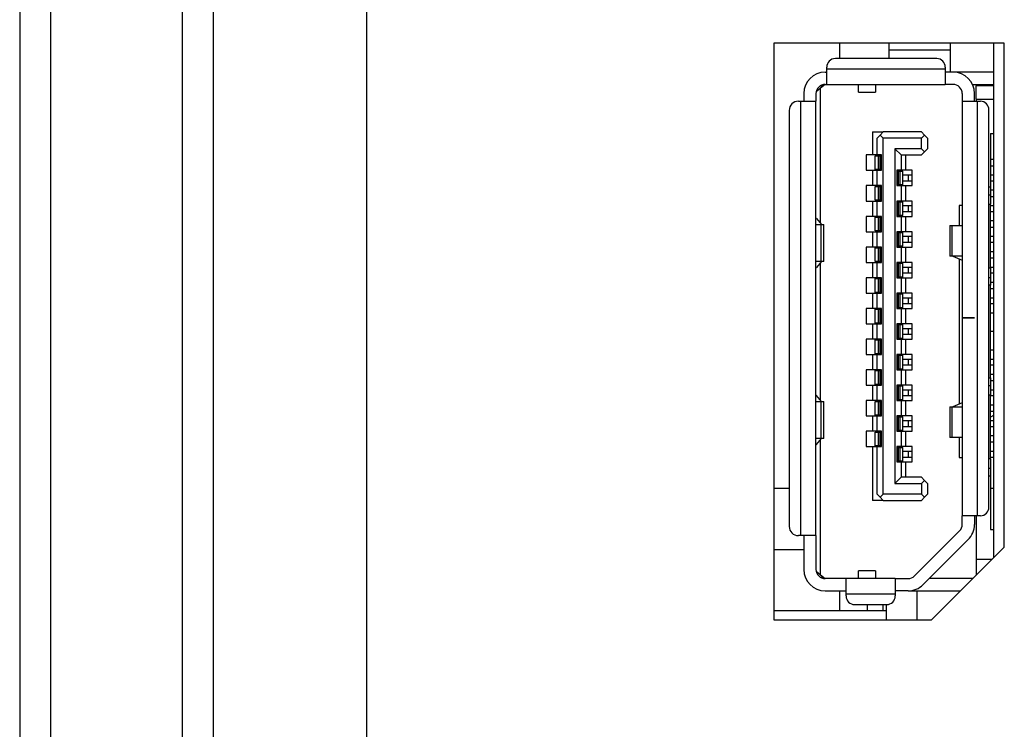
# Model space of a CAD drawing. Header units: millimetres. Extents: x 0 to 1118, y 0 to 864.
# Tile 27 of 256: x 80.03 to 86.44, y 364.13 to 368.75. Entities that reach past the tile are written whole.
import ezdxf

# ---------------------------------------------------------------- set-up
doc = ezdxf.new("R2010")
doc.units = ezdxf.units.MM

msp = doc.modelspace()

# ---------------------------------------------------------------- linework, layer by layer
at = {"color": 7, "linetype": 'Continuous', "lineweight": 25}
for p, q in [((80.0319, 406.752), (80.0319, 315.2817)), ((80.2319, 406.752), (80.2319, 315.0817)), ((81.0919, 320.8217), (81.0919, 404.714)), ((81.2919, 404.714), (81.2919, 320.8217)), ((82.2919, 321.0217), (82.2919, 404.114)), ((86.4419, 368.5959), (84.9419, 368.5959)), ((84.9419, 368.5959), (84.9419, 364.8389)), ((85.3719, 368.4959), (85.3719, 368.5959)), ((85.6919, 368.4959), (85.6919, 368.5959)), ((86.0919, 368.4079), (86.0919, 368.5959)), ((86.3719, 368.5959), (86.3719, 365.2439)), ((86.4419, 365.3139), (86.4419, 368.5959)), ((85.6919, 368.552), (86.0919, 368.552)), ((86.0019, 368.4959), (85.3419, 368.4959)), ((85.2759, 368.4079), (85.2859, 368.4079)), ((85.2859, 368.4279), (85.2859, 368.4399)), ((85.2859, 368.3279), (85.2859, 368.4279)), ((86.0579, 368.4279), (85.2859, 368.4279)), ((86.0579, 368.4399), (86.0579, 368.4279)), ((86.0579, 368.4279), (86.0579, 368.3279)), ((86.1079, 368.4079), (86.0579, 368.4079)), ((86.3719, 368.4079), (86.1079, 368.4079)), ((85.2759, 368.3279), (85.2459, 368.3029)), ((85.2759, 368.3279), (85.2859, 368.3279)), ((85.2859, 368.3279), (86.0579, 368.3279)), ((85.4929, 368.2779), (85.4929, 368.3279)), ((85.6029, 368.3279), (85.6029, 368.2779)), ((86.1079, 368.3279), (86.0579, 368.3279)), ((86.2344, 368.3279), (86.3719, 368.3279)), ((86.2579, 368.3279), (86.2579, 368.3179)), ((85.1359, 368.2679), (85.1359, 368.2179)), ((85.2159, 368.2679), (85.2159, 368.2179)), ((85.2459, 368.3029), (85.2169, 368.2787)), ((85.2427, 368.3179), (85.2639, 368.3179)), ((85.2459, 367.4234), (85.2459, 368.3029)), ((85.4929, 368.2779), (85.6029, 368.2779)), ((86.1679, 368.2679), (86.1679, 368.2179)), ((86.2479, 368.2179), (86.2479, 368.2679)), ((86.3719, 368.3179), (86.2579, 368.3179)), ((86.2579, 368.2319), (86.2579, 368.3179)), ((85.1019, 368.2179), (85.1159, 368.2179)), ((85.1159, 368.2179), (85.1159, 365.3879)), ((85.1159, 368.2179), (85.2159, 368.2179)), ((85.2159, 365.3879), (85.2159, 368.2179)), ((86.1679, 368.2179), (86.1679, 366.8079)), ((86.1679, 368.2179), (86.2679, 368.2179)), ((86.2579, 368.2319), (86.3719, 368.2319)), ((86.2579, 368.2319), (86.2579, 368.2179)), ((86.2679, 365.5179), (86.2679, 368.2179)), ((86.2679, 368.2179), (86.2859, 368.2179)), ((85.0419, 368.1579), (85.0419, 365.4479)), ((86.3419, 365.5739), (86.3419, 368.1619)), ((85.5839, 368.0179), (85.5839, 367.8679)), ((85.5839, 368.0179), (85.6539, 368.0179)), ((85.6539, 368.0179), (85.6339, 367.9979)), ((85.9019, 368.0179), (85.6539, 368.0179)), ((85.9019, 368.0179), (85.9219, 367.9979)), ((86.3519, 368.0079), (86.3719, 368.0079)), ((86.3519, 368.0079), (86.3519, 367.6579)), ((85.6139, 367.9779), (85.6339, 367.9979)), ((85.6139, 367.8679), (85.6139, 367.9779)), ((85.6339, 367.9979), (85.6539, 367.9779)), ((85.6539, 365.6579), (85.6539, 367.9779)), ((85.9019, 367.9779), (85.6539, 367.9779)), ((85.9219, 367.9979), (85.9019, 367.9779)), ((85.9019, 367.9079), (85.9019, 367.9779)), ((85.9219, 367.9979), (85.9419, 367.9779)), ((85.9419, 367.9779), (85.9419, 367.9079)), ((85.9019, 367.9079), (85.7299, 367.9079)), ((85.7299, 367.9079), (85.7299, 365.7279)), ((85.7299, 367.9079), (85.7699, 367.8679)), ((85.9019, 367.9079), (85.9219, 367.8879)), ((85.9019, 367.8679), (85.9219, 367.8879)), ((85.9219, 367.8879), (85.9419, 367.9079)), ((85.5419, 367.8679), (85.5419, 367.7679)), ((85.5839, 367.8679), (85.5419, 367.8679)), ((85.6139, 367.8679), (85.5839, 367.8679)), ((85.6019, 367.7729), (85.6019, 367.8629)), ((85.6019, 367.8629), (85.6196, 367.8629)), ((85.6419, 367.8679), (85.6139, 367.8679)), ((85.6196, 367.8629), (85.6196, 367.7729)), ((85.6196, 367.8629), (85.6334, 367.8629)), ((85.6334, 367.7729), (85.6334, 367.8629)), ((85.6359, 367.8629), (85.6334, 367.8629)), ((85.6359, 367.8629), (85.6359, 367.7729)), ((85.6359, 367.8629), (85.6419, 367.8629)), ((85.6419, 367.7679), (85.6419, 367.8679)), ((85.7699, 367.8679), (85.7699, 367.7679)), ((85.7699, 367.8679), (85.9019, 367.8679)), ((85.7999, 367.7679), (85.7999, 367.8679)), ((86.3519, 367.8399), (86.3719, 367.8399)), ((85.5419, 367.7679), (85.5839, 367.7679)), ((85.5839, 367.7679), (85.5839, 367.6679)), ((85.5839, 367.7679), (85.6139, 367.7679)), ((85.6196, 367.7729), (85.6019, 367.7729)), ((85.6139, 367.6679), (85.6139, 367.7679)), ((85.6139, 367.7679), (85.6419, 367.7679)), ((85.6334, 367.7729), (85.6196, 367.7729)), ((85.6359, 367.7729), (85.6334, 367.7729)), ((85.6419, 367.7729), (85.6359, 367.7729)), ((85.7699, 367.7679), (85.7419, 367.7679)), ((85.7419, 367.7679), (85.7419, 367.6679)), ((85.7419, 367.7629), (85.7479, 367.7629)), ((85.7479, 367.6729), (85.7479, 367.7629)), ((85.7504, 367.7629), (85.7479, 367.7629)), ((85.7504, 367.7629), (85.7504, 367.6729)), ((85.7504, 367.7629), (85.7641, 367.7629)), ((85.7641, 367.6729), (85.7641, 367.7629)), ((85.7641, 367.7629), (85.7819, 367.7629)), ((85.7999, 367.7679), (85.7699, 367.7679)), ((85.7819, 367.6729), (85.7819, 367.7629)), ((85.8419, 367.7679), (85.7999, 367.7679)), ((85.8419, 367.6679), (85.8419, 367.7679)), ((86.3719, 367.7959), (86.3519, 367.7959)), ((85.7819, 367.7379), (85.8175, 367.7379)), ((85.8175, 367.6979), (85.7819, 367.6979)), ((85.8175, 367.6979), (85.8175, 367.7379)), ((85.8175, 367.7379), (85.8419, 367.7379)), ((85.8419, 367.6979), (85.8175, 367.6979)), ((86.3519, 367.7379), (86.3719, 367.7379)), ((86.3719, 367.6979), (86.3519, 367.6979)), ((85.5419, 367.6679), (85.5419, 367.5679)), ((85.5839, 367.6679), (85.5419, 367.6679)), ((85.6139, 367.6679), (85.5839, 367.6679)), ((85.6019, 367.5729), (85.6019, 367.6629)), ((85.6019, 367.6629), (85.6196, 367.6629)), ((85.6419, 367.6679), (85.6139, 367.6679)), ((85.6196, 367.6629), (85.6196, 367.5729)), ((85.6196, 367.6629), (85.6334, 367.6629)), ((85.6334, 367.5729), (85.6334, 367.6629)), ((85.6359, 367.6629), (85.6334, 367.6629)), ((85.6359, 367.6629), (85.6359, 367.5729)), ((85.6359, 367.6629), (85.6419, 367.6629)), ((85.6419, 367.5679), (85.6419, 367.6679)), ((85.7479, 367.6729), (85.7419, 367.6729)), ((85.7419, 367.6679), (85.7699, 367.6679)), ((85.7504, 367.6729), (85.7479, 367.6729)), ((85.7641, 367.6729), (85.7504, 367.6729)), ((85.7819, 367.6729), (85.7641, 367.6729)), ((85.7699, 367.6679), (85.7699, 367.5679)), ((85.7699, 367.6679), (85.7999, 367.6679)), ((85.7999, 367.5679), (85.7999, 367.6679)), ((85.7999, 367.6679), (85.8419, 367.6679)), ((86.3519, 367.6579), (86.3419, 367.6579)), ((86.3519, 367.6579), (86.3519, 367.6079)), ((86.3519, 367.6399), (86.3719, 367.6399)), ((85.5419, 367.5679), (85.5839, 367.5679)), ((85.5839, 367.5679), (85.5839, 367.4679)), ((85.5839, 367.5679), (85.6139, 367.5679)), ((85.6196, 367.5729), (85.6019, 367.5729)), ((85.6139, 367.4679), (85.6139, 367.5679)), ((85.6139, 367.5679), (85.6419, 367.5679)), ((85.6334, 367.5729), (85.6196, 367.5729)), ((85.6359, 367.5729), (85.6334, 367.5729)), ((85.6419, 367.5729), (85.6359, 367.5729)), ((85.7699, 367.5679), (85.7419, 367.5679)), ((85.7419, 367.5679), (85.7419, 367.4679)), ((85.7419, 367.5629), (85.7479, 367.5629)), ((85.7479, 367.4729), (85.7479, 367.5629)), ((85.7504, 367.5629), (85.7479, 367.5629)), ((85.7504, 367.5629), (85.7504, 367.4729)), ((85.7504, 367.5629), (85.7641, 367.5629)), ((85.7641, 367.4729), (85.7641, 367.5629)), ((85.7641, 367.5629), (85.7819, 367.5629)), ((85.7999, 367.5679), (85.7699, 367.5679)), ((85.7819, 367.4729), (85.7819, 367.5629)), ((85.8419, 367.5679), (85.7999, 367.5679)), ((85.8419, 367.4679), (85.8419, 367.5679)), ((86.3419, 367.6079), (86.3519, 367.6079)), ((86.3519, 367.6079), (86.3519, 367.5479)), ((86.3719, 367.5959), (86.3519, 367.5959)), ((85.7819, 367.5379), (85.8175, 367.5379)), ((85.8175, 367.4979), (85.7819, 367.4979)), ((85.8175, 367.4979), (85.8175, 367.5379)), ((85.8175, 367.5379), (85.8419, 367.5379)), ((85.8419, 367.4979), (85.8175, 367.4979)), ((86.1679, 367.5379), (86.1479, 367.5379)), ((86.1479, 367.5379), (86.1479, 367.4089)), ((86.3519, 367.1299), (86.3519, 367.5479)), ((86.3519, 367.5379), (86.3719, 367.5379)), ((86.3719, 367.4979), (86.3519, 367.4979)), ((85.2188, 367.4549), (85.2159, 367.4549)), ((85.2188, 367.4549), (85.2524, 367.4159)), ((85.5419, 367.4679), (85.5419, 367.3679)), ((85.5839, 367.4679), (85.5419, 367.4679)), ((85.6139, 367.4679), (85.5839, 367.4679)), ((85.6019, 367.3729), (85.6019, 367.4629)), ((85.6019, 367.4629), (85.6196, 367.4629)), ((85.6419, 367.4679), (85.6139, 367.4679)), ((85.6196, 367.4629), (85.6196, 367.3729)), ((85.6196, 367.4629), (85.6334, 367.4629)), ((85.6334, 367.3729), (85.6334, 367.4629)), ((85.6359, 367.4629), (85.6334, 367.4629)), ((85.6359, 367.4629), (85.6359, 367.3729)), ((85.6359, 367.4629), (85.6419, 367.4629)), ((85.6419, 367.3679), (85.6419, 367.4679)), ((85.7479, 367.4729), (85.7419, 367.4729)), ((85.7419, 367.4679), (85.7699, 367.4679)), ((85.7504, 367.4729), (85.7479, 367.4729)), ((85.7641, 367.4729), (85.7504, 367.4729)), ((85.7819, 367.4729), (85.7641, 367.4729)), ((85.7699, 367.4679), (85.7699, 367.3679)), ((85.7699, 367.4679), (85.7999, 367.4679)), ((85.7999, 367.3679), (85.7999, 367.4679)), ((85.7999, 367.4679), (85.8419, 367.4679)), ((86.3519, 367.4399), (86.3719, 367.4399)), ((85.2159, 367.4149), (85.2468, 367.4149)), ((85.2468, 367.4149), (85.2468, 367.1749)), ((85.2468, 367.4149), (85.2659, 367.4149)), ((85.2659, 367.1749), (85.2659, 367.4149)), ((85.5419, 367.3679), (85.5839, 367.3679)), ((85.5839, 367.3679), (85.5839, 367.2679)), ((85.5839, 367.3679), (85.6139, 367.3679)), ((85.6196, 367.3729), (85.6019, 367.3729)), ((85.6139, 367.2679), (85.6139, 367.3679)), ((85.6139, 367.3679), (85.6419, 367.3679)), ((85.6334, 367.3729), (85.6196, 367.3729)), ((85.6359, 367.3729), (85.6334, 367.3729)), ((85.6419, 367.3729), (85.6359, 367.3729)), ((85.7699, 367.3679), (85.7419, 367.3679)), ((85.7419, 367.3679), (85.7419, 367.2679)), ((85.7419, 367.3629), (85.7479, 367.3629)), ((85.7479, 367.2729), (85.7479, 367.3629)), ((85.7504, 367.3629), (85.7479, 367.3629)), ((85.7504, 367.3629), (85.7504, 367.2729)), ((85.7504, 367.3629), (85.7641, 367.3629)), ((85.7641, 367.2729), (85.7641, 367.3629)), ((85.7641, 367.3629), (85.7819, 367.3629)), ((85.7999, 367.3679), (85.7699, 367.3679)), ((85.7819, 367.2729), (85.7819, 367.3629)), ((85.8419, 367.3679), (85.7999, 367.3679)), ((85.8419, 367.2679), (85.8419, 367.3679)), ((86.0879, 367.4089), (86.0879, 367.2089)), ((86.0879, 367.4089), (86.1018, 367.4089)), ((86.1018, 367.2089), (86.1018, 367.4089)), ((86.1018, 367.4089), (86.1679, 367.4089)), ((86.1659, 367.4095), (86.1659, 367.4089)), ((86.3719, 367.3959), (86.3519, 367.3959)), ((85.7819, 367.3379), (85.8175, 367.3379)), ((85.8175, 367.2979), (85.7819, 367.2979)), ((85.8175, 367.2979), (85.8175, 367.3379)), ((85.8175, 367.3379), (85.8419, 367.3379)), ((85.8419, 367.2979), (85.8175, 367.2979)), ((86.3519, 367.3379), (86.3719, 367.3379)), ((86.3719, 367.2979), (86.3519, 367.2979)), ((85.5419, 367.2679), (85.5419, 367.1679)), ((85.5839, 367.2679), (85.5419, 367.2679)), ((85.6139, 367.2679), (85.5839, 367.2679)), ((85.6019, 367.1729), (85.6019, 367.2629)), ((85.6019, 367.2629), (85.6196, 367.2629)), ((85.6419, 367.2679), (85.6139, 367.2679)), ((85.6196, 367.2629), (85.6196, 367.1729)), ((85.6196, 367.2629), (85.6334, 367.2629)), ((85.6334, 367.1729), (85.6334, 367.2629)), ((85.6359, 367.2629), (85.6334, 367.2629)), ((85.6359, 367.2629), (85.6359, 367.1729)), ((85.6359, 367.2629), (85.6419, 367.2629)), ((85.6419, 367.1679), (85.6419, 367.2679)), ((85.7479, 367.2729), (85.7419, 367.2729)), ((85.7419, 367.2679), (85.7699, 367.2679)), ((85.7504, 367.2729), (85.7479, 367.2729)), ((85.7641, 367.2729), (85.7504, 367.2729)), ((85.7819, 367.2729), (85.7641, 367.2729)), ((85.7699, 367.2679), (85.7699, 367.1679)), ((85.7699, 367.2679), (85.7999, 367.2679)), ((85.7999, 367.1679), (85.7999, 367.2679)), ((85.7999, 367.2679), (85.8419, 367.2679)), ((86.3519, 367.2399), (86.3719, 367.2399)), ((85.2468, 367.1749), (85.2159, 367.1749)), ((85.2524, 367.1739), (85.2188, 367.1349)), ((85.2459, 366.2694), (85.2459, 367.1664)), ((85.2659, 367.1749), (85.2468, 367.1749)), ((85.5419, 367.1679), (85.5839, 367.1679)), ((85.5839, 367.1679), (85.5839, 367.0679)), ((85.5839, 367.1679), (85.6139, 367.1679)), ((85.6196, 367.1729), (85.6019, 367.1729)), ((85.6139, 367.0679), (85.6139, 367.1679)), ((85.6139, 367.1679), (85.6419, 367.1679)), ((85.6334, 367.1729), (85.6196, 367.1729)), ((85.6359, 367.1729), (85.6334, 367.1729)), ((85.6419, 367.1729), (85.6359, 367.1729)), ((85.7699, 367.1679), (85.7419, 367.1679)), ((85.7419, 367.1679), (85.7419, 367.0679)), ((85.7999, 367.1679), (85.7699, 367.1679)), ((85.8419, 367.1679), (85.7999, 367.1679)), ((85.8419, 367.0679), (85.8419, 367.1679)), ((86.1018, 367.2089), (86.0879, 367.2089)), ((86.1679, 367.2089), (86.1018, 367.2089)), ((86.1061, 367.2089), (86.1679, 367.1826)), ((86.1479, 367.1911), (86.1479, 366.2447)), ((86.1659, 367.2089), (86.1659, 367.2083)), ((86.3719, 367.1959), (86.3519, 367.1959)), ((85.2159, 367.1349), (85.2188, 367.1349)), ((85.7419, 367.1629), (85.7479, 367.1629)), ((85.7479, 367.0729), (85.7479, 367.1629)), ((85.7504, 367.1629), (85.7479, 367.1629)), ((85.7504, 367.1629), (85.7504, 367.0729)), ((85.7504, 367.1629), (85.7641, 367.1629)), ((85.7641, 367.0729), (85.7641, 367.1629)), ((85.7641, 367.1629), (85.7819, 367.1629)), ((85.7819, 367.0729), (85.7819, 367.1629)), ((85.7819, 367.1379), (85.8175, 367.1379)), ((85.8175, 367.0979), (85.8175, 367.1379)), ((85.8175, 367.1379), (85.8419, 367.1379)), ((86.3519, 367.1379), (86.3719, 367.1379)), ((86.3519, 367.1299), (86.3519, 367.0699)), ((85.5419, 367.0679), (85.5419, 366.9679)), ((85.5839, 367.0679), (85.5419, 367.0679)), ((85.6139, 367.0679), (85.5839, 367.0679)), ((85.6019, 366.9729), (85.6019, 367.0629)), ((85.6019, 367.0629), (85.6196, 367.0629)), ((85.6419, 367.0679), (85.6139, 367.0679)), ((85.6196, 367.0629), (85.6196, 366.9729)), ((85.6196, 367.0629), (85.6334, 367.0629)), ((85.6334, 366.9729), (85.6334, 367.0629)), ((85.6359, 367.0629), (85.6334, 367.0629)), ((85.6359, 367.0629), (85.6359, 366.9729)), ((85.6359, 367.0629), (85.6419, 367.0629)), ((85.6419, 366.9679), (85.6419, 367.0679)), ((85.7479, 367.0729), (85.7419, 367.0729)), ((85.7419, 367.0679), (85.7699, 367.0679)), ((85.7504, 367.0729), (85.7479, 367.0729)), ((85.7641, 367.0729), (85.7504, 367.0729)), ((85.7819, 367.0729), (85.7641, 367.0729)), ((85.7699, 367.0679), (85.7699, 366.9679)), ((85.7699, 367.0679), (85.7999, 367.0679)), ((85.8175, 367.0979), (85.7819, 367.0979)), ((85.7999, 366.9679), (85.7999, 367.0679)), ((85.7999, 367.0679), (85.8419, 367.0679)), ((85.8419, 367.0979), (85.8175, 367.0979)), ((86.3419, 367.0699), (86.3519, 367.0699)), ((86.3719, 367.0979), (86.3519, 367.0979)), ((86.3519, 367.0699), (86.3519, 367.0199)), ((86.3519, 367.0399), (86.3719, 367.0399)), ((85.6196, 366.9729), (85.6019, 366.9729)), ((85.6334, 366.9729), (85.6196, 366.9729)), ((85.6359, 366.9729), (85.6334, 366.9729)), ((85.6419, 366.9729), (85.6359, 366.9729)), ((86.3519, 367.0199), (86.3419, 367.0199)), ((86.3519, 366.4159), (86.3519, 367.0199)), ((86.3719, 366.9959), (86.3519, 366.9959)), ((85.5419, 366.9679), (85.5839, 366.9679)), ((85.5839, 366.9679), (85.5839, 366.8679)), ((85.5839, 366.9679), (85.6139, 366.9679)), ((85.6139, 366.8679), (85.6139, 366.9679)), ((85.6139, 366.9679), (85.6419, 366.9679)), ((85.7699, 366.9679), (85.7419, 366.9679)), ((85.7419, 366.9679), (85.7419, 366.8679)), ((85.7419, 366.9629), (85.7479, 366.9629)), ((85.7479, 366.8729), (85.7479, 366.9629)), ((85.7504, 366.9629), (85.7479, 366.9629)), ((85.7504, 366.9629), (85.7504, 366.8729)), ((85.7504, 366.9629), (85.7641, 366.9629)), ((85.7641, 366.8729), (85.7641, 366.9629)), ((85.7641, 366.9629), (85.7819, 366.9629)), ((85.7999, 366.9679), (85.7699, 366.9679)), ((85.7819, 366.8729), (85.7819, 366.9629)), ((85.7819, 366.9379), (85.8175, 366.9379)), ((85.8419, 366.9679), (85.7999, 366.9679)), ((85.8175, 366.8979), (85.8175, 366.9379)), ((85.8175, 366.9379), (85.8419, 366.9379)), ((85.8419, 366.8679), (85.8419, 366.9679)), ((86.3519, 366.9379), (86.3719, 366.9379)), ((85.5419, 366.8679), (85.5419, 366.7679)), ((85.5839, 366.8679), (85.5419, 366.8679)), ((85.6139, 366.8679), (85.5839, 366.8679)), ((85.6019, 366.7729), (85.6019, 366.8629)), ((85.6019, 366.8629), (85.6196, 366.8629)), ((85.6419, 366.8679), (85.6139, 366.8679)), ((85.6196, 366.8629), (85.6196, 366.7729)), ((85.6196, 366.8629), (85.6334, 366.8629)), ((85.6334, 366.7729), (85.6334, 366.8629)), ((85.6359, 366.8629), (85.6334, 366.8629)), ((85.6359, 366.8629), (85.6359, 366.7729)), ((85.6359, 366.8629), (85.6419, 366.8629)), ((85.6419, 366.7679), (85.6419, 366.8679)), ((85.7479, 366.8729), (85.7419, 366.8729)), ((85.7419, 366.8679), (85.7699, 366.8679)), ((85.7504, 366.8729), (85.7479, 366.8729)), ((85.7641, 366.8729), (85.7504, 366.8729)), ((85.7819, 366.8729), (85.7641, 366.8729)), ((85.7699, 366.8679), (85.7699, 366.7679)), ((85.7699, 366.8679), (85.7999, 366.8679)), ((85.8175, 366.8979), (85.7819, 366.8979)), ((85.7999, 366.7679), (85.7999, 366.8679)), ((85.7999, 366.8679), (85.8419, 366.8679)), ((85.8419, 366.8979), (85.8175, 366.8979)), ((86.3719, 366.8979), (86.3519, 366.8979)), ((86.2479, 366.8079), (86.1679, 366.8079)), ((86.1679, 366.8059), (86.1679, 366.8079)), ((86.1679, 366.8059), (86.1679, 365.5179)), ((86.1679, 366.8059), (86.2479, 366.8059)), ((86.2479, 366.8079), (86.2479, 366.8059)), ((86.3519, 366.8399), (86.3719, 366.8399)), ((86.3719, 366.8379), (86.3519, 366.8379)), ((85.5419, 366.7679), (85.5839, 366.7679)), ((85.5839, 366.7679), (85.5839, 366.6679)), ((85.5839, 366.7679), (85.6139, 366.7679)), ((85.6196, 366.7729), (85.6019, 366.7729)), ((85.6139, 366.6679), (85.6139, 366.7679)), ((85.6139, 366.7679), (85.6419, 366.7679)), ((85.6334, 366.7729), (85.6196, 366.7729)), ((85.6359, 366.7729), (85.6334, 366.7729)), ((85.6419, 366.7729), (85.6359, 366.7729)), ((85.7699, 366.7679), (85.7419, 366.7679)), ((85.7419, 366.7679), (85.7419, 366.6679)), ((85.7419, 366.7629), (85.7479, 366.7629)), ((85.7479, 366.6729), (85.7479, 366.7629)), ((85.7504, 366.7629), (85.7479, 366.7629)), ((85.7504, 366.7629), (85.7504, 366.6729)), ((85.7504, 366.7629), (85.7641, 366.7629)), ((85.7641, 366.6729), (85.7641, 366.7629)), ((85.7641, 366.7629), (85.7819, 366.7629)), ((85.7999, 366.7679), (85.7699, 366.7679)), ((85.7819, 366.6729), (85.7819, 366.7629)), ((85.7819, 366.7379), (85.8175, 366.7379)), ((85.8419, 366.7679), (85.7999, 366.7679)), ((85.8175, 366.6979), (85.8175, 366.7379)), ((85.8175, 366.7379), (85.8419, 366.7379)), ((85.8419, 366.6679), (85.8419, 366.7679)), ((85.5419, 366.6679), (85.5419, 366.5679)), ((85.5839, 366.6679), (85.5419, 366.6679)), ((85.6139, 366.6679), (85.5839, 366.6679)), ((85.6019, 366.5729), (85.6019, 366.6629)), ((85.6019, 366.6629), (85.6196, 366.6629)), ((85.6419, 366.6679), (85.6139, 366.6679)), ((85.6196, 366.6629), (85.6196, 366.5729)), ((85.6196, 366.6629), (85.6334, 366.6629)), ((85.6334, 366.5729), (85.6334, 366.6629)), ((85.6359, 366.6629), (85.6334, 366.6629)), ((85.6359, 366.6629), (85.6359, 366.5729)), ((85.6359, 366.6629), (85.6419, 366.6629)), ((85.6419, 366.5679), (85.6419, 366.6679)), ((85.7479, 366.6729), (85.7419, 366.6729)), ((85.7419, 366.6679), (85.7699, 366.6679)), ((85.7504, 366.6729), (85.7479, 366.6729)), ((85.7641, 366.6729), (85.7504, 366.6729)), ((85.7819, 366.6729), (85.7641, 366.6729)), ((85.7699, 366.6679), (85.7699, 366.5679)), ((85.7699, 366.6679), (85.7999, 366.6679)), ((85.8175, 366.6979), (85.7819, 366.6979)), ((85.7999, 366.5679), (85.7999, 366.6679)), ((85.7999, 366.6679), (85.8419, 366.6679)), ((85.8419, 366.6979), (85.8175, 366.6979)), ((86.3519, 366.5979), (86.3719, 366.5979)), ((86.3719, 366.5959), (86.3519, 366.5959)), ((85.5419, 366.5679), (85.5839, 366.5679)), ((85.5839, 366.5679), (85.5839, 366.4679)), ((85.5839, 366.5679), (85.6139, 366.5679)), ((85.6196, 366.5729), (85.6019, 366.5729)), ((85.6139, 366.4679), (85.6139, 366.5679)), ((85.6139, 366.5679), (85.6419, 366.5679)), ((85.6334, 366.5729), (85.6196, 366.5729)), ((85.6359, 366.5729), (85.6334, 366.5729)), ((85.6419, 366.5729), (85.6359, 366.5729)), ((85.7699, 366.5679), (85.7419, 366.5679)), ((85.7419, 366.5679), (85.7419, 366.4679)), ((85.7419, 366.5629), (85.7479, 366.5629)), ((85.7479, 366.4729), (85.7479, 366.5629)), ((85.7504, 366.5629), (85.7479, 366.5629)), ((85.7504, 366.5629), (85.7504, 366.4729)), ((85.7504, 366.5629), (85.7641, 366.5629)), ((85.7641, 366.4729), (85.7641, 366.5629)), ((85.7641, 366.5629), (85.7819, 366.5629)), ((85.7999, 366.5679), (85.7699, 366.5679)), ((85.7819, 366.4729), (85.7819, 366.5629)), ((85.7819, 366.5379), (85.8175, 366.5379)), ((85.8419, 366.5679), (85.7999, 366.5679)), ((85.8175, 366.4979), (85.8175, 366.5379)), ((85.8175, 366.5379), (85.8419, 366.5379)), ((85.8419, 366.4679), (85.8419, 366.5679)), ((86.3519, 366.5379), (86.3719, 366.5379)), ((85.5419, 366.4679), (85.5419, 366.3679)), ((85.5839, 366.4679), (85.5419, 366.4679)), ((85.6139, 366.4679), (85.5839, 366.4679)), ((85.6019, 366.3729), (85.6019, 366.4629)), ((85.6019, 366.4629), (85.6196, 366.4629)), ((85.6419, 366.4679), (85.6139, 366.4679)), ((85.6196, 366.4629), (85.6196, 366.3729)), ((85.6196, 366.4629), (85.6334, 366.4629)), ((85.6334, 366.3729), (85.6334, 366.4629)), ((85.6359, 366.4629), (85.6334, 366.4629)), ((85.6359, 366.4629), (85.6359, 366.3729)), ((85.6359, 366.4629), (85.6419, 366.4629)), ((85.6419, 366.3679), (85.6419, 366.4679)), ((85.7479, 366.4729), (85.7419, 366.4729)), ((85.7419, 366.4679), (85.7699, 366.4679)), ((85.7504, 366.4729), (85.7479, 366.4729)), ((85.7641, 366.4729), (85.7504, 366.4729)), ((85.7819, 366.4729), (85.7641, 366.4729)), ((85.7699, 366.4679), (85.7699, 366.3679)), ((85.7699, 366.4679), (85.7999, 366.4679)), ((85.8175, 366.4979), (85.7819, 366.4979)), ((85.7999, 366.3679), (85.7999, 366.4679)), ((85.7999, 366.4679), (85.8419, 366.4679)), ((85.8419, 366.4979), (85.8175, 366.4979)), ((86.3719, 366.4979), (86.3519, 366.4979)), ((86.3419, 366.4159), (86.3519, 366.4159)), ((86.3519, 366.4399), (86.3719, 366.4399)), ((86.3519, 366.4159), (86.3519, 366.3659)), ((86.3719, 366.3959), (86.3519, 366.3959)), ((85.5419, 366.3679), (85.5839, 366.3679)), ((85.5839, 366.3679), (85.5839, 366.2679)), ((85.5839, 366.3679), (85.6139, 366.3679)), ((85.6196, 366.3729), (85.6019, 366.3729)), ((85.6139, 366.2679), (85.6139, 366.3679)), ((85.6139, 366.3679), (85.6419, 366.3679)), ((85.6334, 366.3729), (85.6196, 366.3729)), ((85.6359, 366.3729), (85.6334, 366.3729)), ((85.6419, 366.3729), (85.6359, 366.3729)), ((85.7699, 366.3679), (85.7419, 366.3679)), ((85.7419, 366.3679), (85.7419, 366.2679)), ((85.7419, 366.3629), (85.7479, 366.3629)), ((85.7479, 366.2729), (85.7479, 366.3629)), ((85.7504, 366.3629), (85.7479, 366.3629)), ((85.7504, 366.3629), (85.7504, 366.2729)), ((85.7504, 366.3629), (85.7641, 366.3629)), ((85.7641, 366.2729), (85.7641, 366.3629)), ((85.7641, 366.3629), (85.7819, 366.3629)), ((85.7999, 366.3679), (85.7699, 366.3679)), ((85.7819, 366.2729), (85.7819, 366.3629)), ((85.7819, 366.3379), (85.8175, 366.3379)), ((85.8419, 366.3679), (85.7999, 366.3679)), ((85.8175, 366.2979), (85.8175, 366.3379)), ((85.8175, 366.3379), (85.8419, 366.3379)), ((85.8419, 366.2679), (85.8419, 366.3679)), ((86.3419, 366.3659), (86.3519, 366.3659)), ((86.3519, 366.3659), (86.3519, 366.3059)), ((86.3519, 366.3379), (86.3719, 366.3379)), ((85.2188, 366.3009), (85.2159, 366.3009)), ((85.2524, 366.2619), (85.2188, 366.3009)), ((85.5419, 366.2679), (85.5419, 366.1679)), ((85.5839, 366.2679), (85.5419, 366.2679)), ((85.6139, 366.2679), (85.5839, 366.2679)), ((85.6419, 366.2679), (85.6139, 366.2679)), ((85.6419, 366.1679), (85.6419, 366.2679)), ((85.7479, 366.2729), (85.7419, 366.2729)), ((85.7419, 366.2679), (85.7699, 366.2679)), ((85.7504, 366.2729), (85.7479, 366.2729)), ((85.7641, 366.2729), (85.7504, 366.2729)), ((85.7819, 366.2729), (85.7641, 366.2729)), ((85.7699, 366.2679), (85.7699, 366.1679)), ((85.7699, 366.2679), (85.7999, 366.2679)), ((85.8175, 366.2979), (85.7819, 366.2979)), ((85.7999, 366.1679), (85.7999, 366.2679)), ((85.7999, 366.2679), (85.8419, 366.2679)), ((85.8419, 366.2979), (85.8175, 366.2979)), ((86.3519, 365.8879), (86.3519, 366.3059)), ((86.3719, 366.2979), (86.3519, 366.2979)), ((85.2159, 366.2609), (85.2468, 366.2609)), ((85.2468, 366.2609), (85.2468, 366.0209)), ((85.2468, 366.2609), (85.2659, 366.2609)), ((85.2659, 366.0209), (85.2659, 366.2609)), ((85.6019, 366.1729), (85.6019, 366.2629)), ((85.6019, 366.2629), (85.6196, 366.2629)), ((85.6196, 366.2629), (85.6196, 366.1729)), ((85.6196, 366.2629), (85.6334, 366.2629)), ((85.6334, 366.1729), (85.6334, 366.2629)), ((85.6359, 366.2629), (85.6334, 366.2629)), ((85.6359, 366.2629), (85.6359, 366.1729)), ((85.6359, 366.2629), (85.6419, 366.2629)), ((86.0879, 366.2269), (86.0879, 366.0269)), ((86.0879, 366.2269), (86.1018, 366.2269)), ((86.1018, 366.0269), (86.1018, 366.2269)), ((86.1018, 366.2269), (86.1679, 366.2269)), ((86.1679, 366.2532), (86.1061, 366.2269)), ((86.1659, 366.2275), (86.1659, 366.2269)), ((86.3519, 366.2399), (86.3719, 366.2399)), ((85.5419, 366.1679), (85.5839, 366.1679)), ((85.5839, 366.1679), (85.5839, 366.0679)), ((85.5839, 366.1679), (85.6139, 366.1679)), ((85.6196, 366.1729), (85.6019, 366.1729)), ((85.6139, 366.0679), (85.6139, 366.1679)), ((85.6139, 366.1679), (85.6419, 366.1679)), ((85.6334, 366.1729), (85.6196, 366.1729)), ((85.6359, 366.1729), (85.6334, 366.1729)), ((85.6419, 366.1729), (85.6359, 366.1729)), ((85.7699, 366.1679), (85.7419, 366.1679)), ((85.7419, 366.1679), (85.7419, 366.0679)), ((85.7419, 366.1629), (85.7479, 366.1629)), ((85.7479, 366.0729), (85.7479, 366.1629)), ((85.7504, 366.1629), (85.7479, 366.1629)), ((85.7504, 366.1629), (85.7504, 366.0729)), ((85.7504, 366.1629), (85.7641, 366.1629)), ((85.7641, 366.0729), (85.7641, 366.1629)), ((85.7641, 366.1629), (85.7819, 366.1629)), ((85.7999, 366.1679), (85.7699, 366.1679)), ((85.7819, 366.0729), (85.7819, 366.1629)), ((85.8419, 366.1679), (85.7999, 366.1679)), ((85.8419, 366.0679), (85.8419, 366.1679)), ((86.3719, 366.1959), (86.3519, 366.1959)), ((86.3719, 366.1714), (86.3519, 366.1607)), ((85.7819, 366.1379), (85.8175, 366.1379)), ((85.8175, 366.0979), (85.7819, 366.0979)), ((85.8175, 366.0979), (85.8175, 366.1379)), ((85.8175, 366.1379), (85.8419, 366.1379)), ((85.8419, 366.0979), (85.8175, 366.0979)), ((86.3519, 366.1379), (86.3719, 366.1379)), ((86.3719, 366.0979), (86.3519, 366.0979)), ((85.2468, 366.0209), (85.2159, 366.0209)), ((85.2188, 365.9809), (85.2524, 366.0199)), ((85.2459, 365.1329), (85.2459, 366.0124)), ((85.2659, 366.0209), (85.2468, 366.0209)), ((85.5419, 366.0679), (85.5419, 365.9679)), ((85.5839, 366.0679), (85.5419, 366.0679)), ((85.6139, 366.0679), (85.5839, 366.0679)), ((85.6019, 365.9729), (85.6019, 366.0629)), ((85.6019, 366.0629), (85.6196, 366.0629)), ((85.6419, 366.0679), (85.6139, 366.0679)), ((85.6196, 366.0629), (85.6196, 365.9729)), ((85.6196, 366.0629), (85.6334, 366.0629)), ((85.6334, 365.9729), (85.6334, 366.0629)), ((85.6359, 366.0629), (85.6334, 366.0629)), ((85.6359, 366.0629), (85.6359, 365.9729)), ((85.6359, 366.0629), (85.6419, 366.0629)), ((85.6419, 365.9679), (85.6419, 366.0679)), ((85.7479, 366.0729), (85.7419, 366.0729)), ((85.7419, 366.0679), (85.7699, 366.0679)), ((85.7504, 366.0729), (85.7479, 366.0729)), ((85.7641, 366.0729), (85.7504, 366.0729)), ((85.7819, 366.0729), (85.7641, 366.0729)), ((85.7699, 366.0679), (85.7699, 365.9679)), ((85.7699, 366.0679), (85.7999, 366.0679)), ((85.7999, 365.9679), (85.7999, 366.0679)), ((85.7999, 366.0679), (85.8419, 366.0679)), ((86.1018, 366.0269), (86.0879, 366.0269)), ((86.1679, 366.0269), (86.1018, 366.0269)), ((86.1479, 366.0269), (86.1479, 365.8979)), ((86.1659, 366.0269), (86.1659, 366.0263)), ((86.3519, 366.0399), (86.3719, 366.0399)), ((85.2159, 365.9809), (85.2188, 365.9809)), ((85.5419, 365.9679), (85.5839, 365.9679)), ((85.5839, 365.9679), (85.5839, 365.6179)), ((85.5839, 365.9679), (85.6139, 365.9679)), ((85.6196, 365.9729), (85.6019, 365.9729)), ((85.6139, 365.6579), (85.6139, 365.9679)), ((85.6139, 365.9679), (85.6419, 365.9679)), ((85.6334, 365.9729), (85.6196, 365.9729)), ((85.6359, 365.9729), (85.6334, 365.9729)), ((85.6419, 365.9729), (85.6359, 365.9729)), ((85.7699, 365.9679), (85.7419, 365.9679)), ((85.7419, 365.9679), (85.7419, 365.8679)), ((85.7419, 365.9629), (85.7479, 365.9629)), ((85.7479, 365.8729), (85.7479, 365.9629)), ((85.7504, 365.9629), (85.7479, 365.9629)), ((85.7504, 365.9629), (85.7504, 365.8729)), ((85.7504, 365.9629), (85.7641, 365.9629)), ((85.7641, 365.8729), (85.7641, 365.9629)), ((85.7641, 365.9629), (85.7819, 365.9629)), ((85.7999, 365.9679), (85.7699, 365.9679)), ((85.7819, 365.8729), (85.7819, 365.9629)), ((85.8419, 365.9679), (85.7999, 365.9679)), ((85.8419, 365.8679), (85.8419, 365.9679)), ((86.3719, 365.9959), (86.3519, 365.9959)), ((85.7819, 365.9379), (85.8175, 365.9379)), ((85.8175, 365.8979), (85.7819, 365.8979)), ((85.8175, 365.8979), (85.8175, 365.9379)), ((85.8175, 365.9379), (85.8419, 365.9379)), ((85.8419, 365.8979), (85.8175, 365.8979)), ((86.1479, 365.8979), (86.1679, 365.8979)), ((86.3519, 365.9379), (86.3719, 365.9379)), ((86.3719, 365.8979), (86.3519, 365.8979)), ((86.3519, 365.8879), (86.3519, 365.8279)), ((85.7479, 365.8729), (85.7419, 365.8729)), ((85.7419, 365.8679), (85.7699, 365.8679)), ((85.7504, 365.8729), (85.7479, 365.8729)), ((85.7641, 365.8729), (85.7504, 365.8729)), ((85.7819, 365.8729), (85.7641, 365.8729)), ((85.7699, 365.8679), (85.7699, 365.7679)), ((85.7699, 365.8679), (85.7999, 365.8679)), ((85.7999, 365.7679), (85.7999, 365.8679)), ((85.7999, 365.8679), (85.8419, 365.8679)), ((86.3419, 365.8279), (86.3519, 365.8279)), ((86.3519, 365.8279), (86.3519, 365.7779)), ((85.7699, 365.7679), (85.7299, 365.7279)), ((85.9019, 365.7679), (85.7699, 365.7679)), ((85.9019, 365.7679), (85.9219, 365.7479)), ((86.3419, 365.7779), (86.3519, 365.7779)), ((86.3519, 365.7779), (86.3519, 365.4279)), ((84.9419, 365.6979), (85.0419, 365.6979)), ((85.7299, 365.7279), (85.9019, 365.7279)), ((85.9019, 365.7279), (85.9219, 365.7479)), ((85.9019, 365.7279), (85.9019, 365.6579)), ((85.9419, 365.7279), (85.9219, 365.7479)), ((85.9419, 365.7279), (85.9419, 365.6579)), ((86.3519, 365.6979), (86.3719, 365.6979)), ((85.6339, 365.6379), (85.6139, 365.6579)), ((85.6539, 365.6579), (85.6339, 365.6379)), ((85.6339, 365.6379), (85.6539, 365.6179)), ((85.9019, 365.6579), (85.6539, 365.6579)), ((85.9019, 365.6579), (85.9219, 365.6379)), ((85.9019, 365.6179), (85.9219, 365.6379)), ((85.9219, 365.6379), (85.9419, 365.6579)), ((85.6539, 365.6179), (85.5839, 365.6179)), ((85.6539, 365.6179), (85.9019, 365.6179)), ((86.2679, 365.5179), (86.1679, 365.5179)), ((86.1679, 365.4608), (86.1679, 365.5179)), ((86.2479, 365.5179), (86.2479, 365.4608)), ((86.2579, 365.5179), (86.2579, 365.2319)), ((86.2859, 365.5179), (86.2679, 365.5179)), ((85.1159, 365.3879), (85.1019, 365.3879)), ((85.2159, 365.3879), (85.1159, 365.3879)), ((85.1359, 365.3879), (85.1359, 365.1679)), ((85.2159, 365.3879), (85.2159, 365.1679)), ((86.1503, 365.4183), (85.8575, 365.1255)), ((86.3519, 365.4279), (86.3719, 365.4279)), ((85.914, 365.0689), (86.2069, 365.3618)), ((85.9669, 364.8389), (86.4419, 365.3139)), ((84.9419, 365.2979), (85.1359, 365.2979)), ((86.3599, 365.2319), (86.2579, 365.2319)), ((86.2579, 365.2319), (86.2579, 365.1299)), ((85.2169, 365.1571), (85.2459, 365.1329)), ((85.2427, 365.1179), (85.2639, 365.1179)), ((85.2459, 365.1329), (85.2759, 365.1079)), ((85.2639, 365.1179), (85.2738, 365.1079)), ((85.6029, 365.1579), (85.4929, 365.1579)), ((85.4929, 365.1079), (85.4929, 365.1579)), ((85.6029, 365.1579), (85.6029, 365.1079)), ((85.4119, 365.1079), (85.2759, 365.1079)), ((85.7319, 365.1079), (85.4119, 365.1079)), ((85.4119, 365.0079), (85.4119, 365.1079)), ((85.7319, 365.1079), (85.7319, 365.0079)), ((85.7319, 365.1079), (85.815, 365.1079)), ((86.2359, 365.1079), (85.953, 365.1079)), ((85.2759, 365.0279), (85.4119, 365.0279)), ((85.3719, 364.8979), (85.3719, 365.0279)), ((85.4119, 364.9949), (85.4119, 365.0079)), ((85.4119, 365.0079), (85.7319, 365.0079)), ((85.815, 365.0279), (85.7319, 365.0279)), ((85.7319, 365.0079), (85.7319, 364.9949)), ((85.8279, 365.0279), (86.1559, 365.0279)), ((85.8719, 365.0279), (85.8719, 364.8389)), ((85.4679, 364.9389), (85.6759, 364.9389)), ((85.5519, 364.8979), (85.5519, 364.9389)), ((85.6519, 364.9389), (85.6519, 364.8979)), ((85.6719, 364.9389), (85.6719, 364.8389)), ((85.6719, 364.8979), (84.9419, 364.8979)), ((84.9419, 364.8389), (85.9669, 364.8389))]:
    msp.add_line(p, q, dxfattribs=at)
at = {"color": 8, "linetype": 'Continuous', "lineweight": 25}
for p, q in [((86.3419, 367.5479), (86.3519, 367.5479)), ((86.3519, 367.1299), (86.3419, 367.1299)), ((86.3719, 366.7179), (86.3519, 366.7179)), ((86.3419, 366.3059), (86.3519, 366.3059)), ((86.3519, 365.8879), (86.3419, 365.8879)), ((85.8279, 365.0279), (85.8279, 365.0285))]:
    msp.add_line(p, q, dxfattribs=at)
at = {"color": 7, "linetype": 'Continuous', "lineweight": 25}
for centre, radius, start, end in [((85.3419, 368.4399), 0.056, 90, 180), ((86.0019, 368.4399), 0.056, 0, 90), ((85.2759, 368.2679), 0.14, 90, 180), ((86.1079, 368.2679), 0.14, 0, 90), ((85.2759, 368.2679), 0.06, 90, 180), ((86.1079, 368.2679), 0.06, 0, 90), ((85.1019, 368.1579), 0.06, 90, 180), ((86.2859, 368.1619), 0.056, 0, 90), ((86.2859, 365.5739), 0.056, 270, 0), ((85.1019, 365.4479), 0.06, 180, 270), ((86.1079, 365.4608), 0.06, 315, 0), ((86.1079, 365.4608), 0.14, 315, 0), ((85.2759, 365.1679), 0.14, 180, 270), ((85.2759, 365.1679), 0.06, 180, 270), ((85.815, 365.1679), 0.06, 270, 315), ((85.815, 365.1679), 0.14, 270, 315), ((85.4679, 364.9949), 0.056, 180, 270), ((85.6759, 364.9949), 0.056, 270, 0)]:
    msp.add_arc(centre, radius, start, end, dxfattribs=at)

doc.saveas('drawing.dxf')
